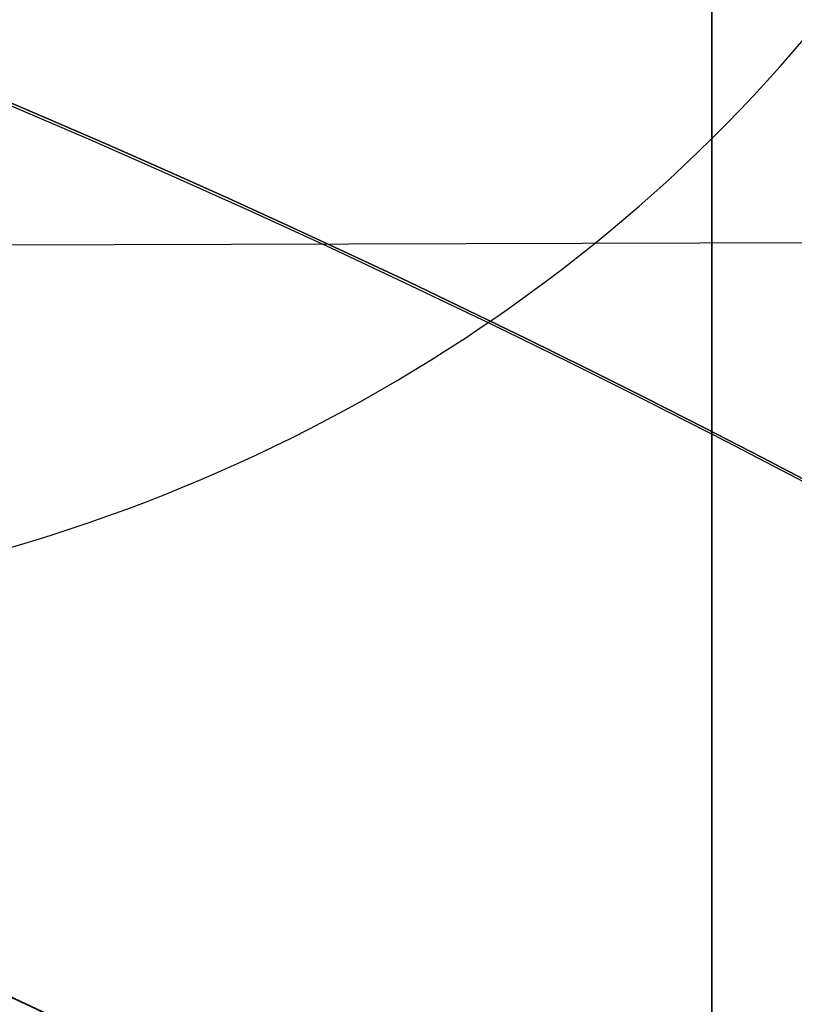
# Model space of a CAD drawing. Header units: millimetres. Extents: x -273 to 273, y -262 to 262.
# Tile 163 of 256: x 0.785 to 0.927, y 1.675 to 1.856. Entities that reach past the tile are written whole.
import ezdxf

# ---------------------------------------------------------------- set-up
doc = ezdxf.new("R2010")
doc.units = ezdxf.units.MM
doc.header["$MEASUREMENT"] = 0
doc.layers.add('Default', color=7, linetype='Continuous', true_color=0x000000)

# ---------------------------------------------------------------- blocks, each defined once
blk = doc.blocks.new('Block 01')
at = {"layer": 'Default', "color": 9, "true_color": 0xbfbfbf, "extrusion": (0.8660254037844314, 0.5000000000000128, 0)}
for centre, radius, start, end in [((-78.44800649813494, 794.3495265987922, -0.2865147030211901), 80.99999999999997, 204.7187670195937, 344.3612688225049), ((-78.4480064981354, 794.3495265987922), 78.99999999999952, 200.7020724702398, 348.550723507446)]:
    blk.add_arc(centre, radius, start, end, dxfattribs=at)
at = {"layer": 'Default', "color": 9, "true_color": 0xbfbfbf, "extrusion": (0.8660254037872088, 0.4999999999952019, 1.495327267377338e-12)}
blk.add_arc((-78.44800649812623, 794.3495265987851, -0.6999999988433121), 80.99999999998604, 205.9708691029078, 344.9246180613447, dxfattribs=at)
at = {"layer": 'Default', "color": 9, "true_color": 0xbfbfbf, "extrusion": (0.8660257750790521, 0.4999993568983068, -8.259251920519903e-08)}
blk.add_arc((-78.44796545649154, 794.3495442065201, -0.9999507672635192), 80.70004528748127, 206.5528344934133, 346.1401302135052, dxfattribs=at)
at = {"layer": 'Default', "color": 9, "true_color": 0xbfbfbf, "extrusion": (0.8660254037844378, 0.5000000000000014, -3.144865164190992e-16)}
blk.add_arc((-78.44800649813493, 794.3495265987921, -1.000000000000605), 79.29999999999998, 200.1706463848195, 348.5946197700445, dxfattribs=at)
at = {"layer": 'Default', "color": 9, "true_color": 0xbfbfbf, "extrusion": (0.866025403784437, 0.5000000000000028, 3.158154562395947e-16)}
blk.add_arc((-78.44800649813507, 794.3495265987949, -0.7000000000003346), 79.00000000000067, 200.2130654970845, 348.5507235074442, dxfattribs=at)
at = {"layer": 'Default', "color": 9, "true_color": 0xbfbfbf}
for points, knots in [([(0.911993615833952, -8.868600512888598, 254.5608155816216), (0.9119936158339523, -8.972087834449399, 257.9163246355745), (0.9119936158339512, -9.062686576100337, 261.2722222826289), (0.9119936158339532, -9.198377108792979, 267.157578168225), (0.911993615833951, -9.249186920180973, 269.6869061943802), (0.9119936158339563, -9.307000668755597, 273.0635295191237), (0.9119936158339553, -9.320665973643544, 273.9107090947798), (0.9119936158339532, -9.359283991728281, 276.460933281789), (0.9119936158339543, -9.381692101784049, 278.164017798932), (0.9119936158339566, -9.410381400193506, 280.7240323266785), (0.9119936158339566, -9.419143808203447, 281.5809323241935), (0.9119936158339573, -9.451137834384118, 285.0366709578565), (0.9119936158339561, -9.467556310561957, 287.6355809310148), (0.911993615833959, -9.483026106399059, 291.996885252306), (0.9119936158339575, -9.48597113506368, 293.7592591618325), (0.9119936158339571, -9.485526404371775, 298.2228741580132), (0.9119936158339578, -9.477929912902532, 300.9241268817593), (0.9119936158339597, -9.459033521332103, 304.5433901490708), (0.9119936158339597, -9.453489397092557, 305.4614127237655), (0.9119936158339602, -9.434506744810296, 308.2447043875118), (0.9119936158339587, -9.418826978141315, 310.1099665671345), (0.9119936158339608, -9.391151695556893, 312.9232220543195), (0.9119936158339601, -9.381135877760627, 313.871227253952), (0.9119936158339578, -9.350094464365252, 316.6296610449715), (0.911993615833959, -9.327343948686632, 318.4400776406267), (0.9119936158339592, -9.290649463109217, 321.1108146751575), (0.9119936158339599, -9.278348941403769, 321.9711505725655), (0.9119936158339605, -9.2396963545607, 324.5784518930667), (0.9119936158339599, -9.211929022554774, 326.3254030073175), (0.911993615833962, -9.167564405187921, 328.9591113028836), (0.9119936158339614, -9.152198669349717, 329.8458834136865), (0.911993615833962, -9.104418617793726, 332.5329892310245), (0.9119936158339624, -9.070750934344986, 334.333307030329), (0.9119936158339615, -9.017812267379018, 337.04714228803), (0.9119936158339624, -8.99961793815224, 337.960675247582), (0.911993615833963, -8.943449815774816, 340.7277936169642), (0.911993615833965, -8.904390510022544, 342.5813629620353), (0.9119936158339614, -8.84366030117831, 345.3747715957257), (0.9119936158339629, -8.82290852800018, 346.3146257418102), (0.911993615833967, -8.75919789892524, 349.1596726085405), (0.9119936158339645, -8.715324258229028, 351.064850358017), (0.9119936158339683, -8.647686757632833, 353.934986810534), (0.9119936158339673, -8.624683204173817, 354.8999586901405), (0.9119936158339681, -8.55438076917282, 357.8185591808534), (0.9119936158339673, -8.506338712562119, 359.7721749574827), (0.9119936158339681, -8.432780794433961, 362.7139027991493), (0.9119936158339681, -8.407865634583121, 363.7020254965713), (0.9119936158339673, -8.33202632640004, 366.687514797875), (0.9119936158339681, -8.280530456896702, 368.684871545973), (0.911993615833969, -8.202142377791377, 371.6907642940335), (0.9119936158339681, -8.175690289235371, 372.6993076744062), (0.9119936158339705, -8.095472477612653, 375.7427316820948), (0.9119936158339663, -8.0413061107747, 377.7776060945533), (0.9119936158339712, -7.959282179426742, 380.8379478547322), (0.9119936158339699, -7.931702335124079, 381.8634187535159), (0.9119936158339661, -7.848367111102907, 384.9535345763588), (0.911993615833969, -7.792382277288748, 387.018177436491), (0.9119936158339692, -7.708021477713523, 390.1209634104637), (0.9119936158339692, -7.679757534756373, 391.1591057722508), (0.9119936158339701, -7.594668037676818, 394.282382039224), (0.9119936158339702, -7.537785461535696, 396.3675184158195), (0.9119936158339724, -7.452492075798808, 399.498454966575), (0.9119936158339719, -7.424022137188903, 400.5442496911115), (0.9119936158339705, -7.310162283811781, 404.7325100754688), (0.9119936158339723, -7.22508745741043, 407.8749950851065), (0.9119936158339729, -7.084865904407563, 413.109724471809), (0.9119936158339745, -7.029219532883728, 415.2019489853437), (0.9119936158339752, -6.892049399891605, 420.4134216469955), (0.9119936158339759, -6.811226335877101, 423.5326923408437), (0.9119936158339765, -6.706009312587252, 427.683857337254), (0.9119936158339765, -6.680049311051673, 428.7157011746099), (0.911993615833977, -6.603190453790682, 431.7953901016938), (0.9119936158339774, -6.552903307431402, 433.843252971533), (0.9119936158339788, -6.47909022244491, 436.9059312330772), (0.9119936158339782, -6.454861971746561, 437.9207263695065), (0.9119936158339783, -6.383400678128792, 440.9439577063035), (0.9119936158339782, -6.336869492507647, 442.9524122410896), (0.9119936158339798, -6.268872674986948, 445.9534809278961), (0.9119936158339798, -6.246633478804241, 446.9460749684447), (0.9119936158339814, -6.181262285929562, 449.8981067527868), (0.9119936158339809, -6.138878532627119, 451.8575620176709), (0.9119936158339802, -6.07717757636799, 454.782989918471), (0.9119936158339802, -6.0570613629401, 455.7489439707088), (0.9119936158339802, -5.998104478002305, 458.6171735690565), (0.9119936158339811, -5.960013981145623, 460.5194645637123), (0.9119936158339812, -5.90471662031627, 463.357359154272), (0.9119936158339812, -5.886734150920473, 464.2929469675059), (0.9119936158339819, -5.834148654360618, 467.066908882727), (0.9119936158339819, -5.800251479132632, 468.9052952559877), (0.9119936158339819, -5.751092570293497, 471.6459008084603), (0.9119936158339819, -5.735131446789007, 472.5481081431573), (0.9119936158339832, -5.688508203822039, 475.2194721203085), (0.9119936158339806, -5.658458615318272, 476.9886369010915), (0.9119936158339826, -5.61479925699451, 479.6243325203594), (0.9119936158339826, -5.600623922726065, 480.4908564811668), (0.9119936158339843, -5.559188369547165, 483.05342551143), (0.9119936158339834, -5.532394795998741, 484.7494737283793), (0.911993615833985, -5.493221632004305, 487.2747711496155), (0.9119936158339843, -5.480473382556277, 488.1040194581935), (0.9119936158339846, -5.443086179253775, 490.5537276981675), (0.9119936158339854, -5.41871116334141, 492.1741849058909), (0.9119936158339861, -5.382635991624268, 494.5857260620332), (0.9119936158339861, -5.370833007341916, 495.3768162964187), (0.9119936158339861, -5.335990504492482, 497.7117270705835), (0.9119936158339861, -5.31295063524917, 499.2555378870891), (0.911993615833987, -5.27821053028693, 501.5520923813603), (0.9119936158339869, -5.266747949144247, 502.30485126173), (0.9119936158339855, -5.232582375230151, 504.5251555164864), (0.9119936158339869, -5.20954819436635, 505.9926824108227), (0.9119936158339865, -5.174006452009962, 508.1751452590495), (0.911993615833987, -5.16215651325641, 508.8901081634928), (0.9119936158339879, -5.126435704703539, 510.9981241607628), (0.9119936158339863, -5.101831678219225, 512.391147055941), (0.9119936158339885, -5.062979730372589, 514.4625377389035), (0.9119936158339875, -5.049892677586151, 515.1409490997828), (0.9119936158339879, -4.99717893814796, 517.785042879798), (0.9119936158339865, -4.954379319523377, 519.7506040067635), (0.9119936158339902, -4.874705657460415, 522.971050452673), (0.9119936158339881, -4.841270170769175, 524.2260686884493), (0.9119936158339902, -4.734915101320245, 527.8710314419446), (0.911993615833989, -4.653769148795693, 530.260640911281), (0.9119936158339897, -4.50767494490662, 533.7900630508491), (0.9119936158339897, -4.456377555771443, 534.9305893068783), (0.9119936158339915, -4.292664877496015, 538.2592411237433), (0.9119936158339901, -4.167429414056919, 540.446659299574), (0.9119936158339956, -3.94882345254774, 543.6850949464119), (0.9119936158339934, -3.872576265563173, 544.737375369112), (0.9119936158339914, -3.632150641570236, 547.8260456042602), (0.9119936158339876, -3.452441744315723, 549.8611813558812), (0.911993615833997, -3.150606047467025, 552.8820981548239), (0.9119936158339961, -3.046349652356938, 553.8697121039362), (0.9119936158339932, -2.721664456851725, 556.786189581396), (0.9119936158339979, -2.48528901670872, 558.7132833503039), (0.9119936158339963, -2.101686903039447, 561.581937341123), (0.9119936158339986, -1.97038108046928, 562.5256071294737), (0.9119936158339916, -1.565874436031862, 565.3286947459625), (0.9119936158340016, -1.278800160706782, 567.1861831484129), (0.9119936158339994, -0.826771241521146, 569.9593601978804), (0.9119936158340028, -0.673393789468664, 570.876850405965), (0.9119936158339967, -0.2057423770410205, 573.6161620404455), (0.9119936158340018, 0.1179122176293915, 575.4365306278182), (0.9119936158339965, 0.6132270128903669, 578.162133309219), (0.9119936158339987, 0.77964332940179, 579.0681718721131), (0.9119936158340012, 1.281285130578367, 581.7841854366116), (0.9119936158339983, 1.619226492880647, 583.5938846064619), (0.9119936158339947, 2.120698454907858, 586.3105700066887), (0.9119936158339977, 2.287010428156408, 587.2168322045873), (0.9119936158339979, 2.69838485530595, 589.4860923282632), (0.9119936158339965, 2.940996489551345, 590.8496583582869), (0.9119936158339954, 3.2538722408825, 592.6708113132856), (0.9119936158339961, 3.331312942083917, 593.1269882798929), (0.9119936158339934, 3.560957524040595, 594.4988948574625), (0.9119936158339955, 3.709981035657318, 595.4152493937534), (0.9119936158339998, 3.925547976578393, 596.7939139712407), (0.9119936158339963, 3.996269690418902, 597.2554963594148), (0.9119936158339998, 4.205237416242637, 598.6514774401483), (0.9119936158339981, 4.338534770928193, 599.5867161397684), (0.911993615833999, 4.527750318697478, 600.999353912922), (0.9119936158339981, 4.589513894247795, 601.475907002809), (0.9119936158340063, 4.771454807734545, 602.9316276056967), (0.9119936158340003, 4.88459274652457, 603.9117420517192), (0.911993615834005, 5.041227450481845, 605.4005573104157), (0.9119936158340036, 5.091999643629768, 605.9084780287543), (0.9119936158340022, 5.240821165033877, 607.480171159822), (0.9119936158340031, 5.329822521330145, 608.5447912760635), (0.9119936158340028, 5.448770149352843, 610.172501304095), (0.9119936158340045, 5.486780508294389, 610.7350559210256), (0.9119936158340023, 5.59680515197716, 612.4996783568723), (0.9119936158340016, 5.65837643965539, 613.7022987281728), (0.9119936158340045, 5.735707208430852, 615.5526534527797), (0.9119936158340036, 5.759504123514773, 616.2001587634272), (0.9119936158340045, 5.82577163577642, 618.2558966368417), (0.911993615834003, 5.857404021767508, 619.6643214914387), (0.9119936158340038, 5.890164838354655, 621.8427462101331), (0.9119936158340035, 5.898611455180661, 622.612757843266), (0.9119936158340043, 5.917099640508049, 625.0794828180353), (0.9119936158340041, 5.916953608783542, 626.7761057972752), (0.9119936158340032, 5.902864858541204, 629.4099498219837), (0.9119936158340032, 5.895089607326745, 630.3473095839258), (0.9119936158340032, 5.868228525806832, 632.857835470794), (0.9119936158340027, 5.84508134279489, 634.4308940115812), (0.9119936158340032, 5.807029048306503, 636.5945367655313), (0.9119936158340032, 5.795993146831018, 637.1852486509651), (0.9119936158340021, 5.759800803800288, 639.0274248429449), (0.9119936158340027, 5.732667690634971, 640.2788206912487), (0.9119936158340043, 5.688155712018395, 642.1928921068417), (0.9119936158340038, 5.672188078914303, 642.855620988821), (0.9119936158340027, 5.62085689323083, 644.923195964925), (0.911993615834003, 5.583810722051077, 646.327975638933), (0.9119936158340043, 5.524639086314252, 648.4769338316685), (0.9119936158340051, 5.503684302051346, 649.2211611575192), (0.9119936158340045, 5.437061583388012, 651.543161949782), (0.9119936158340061, 5.390014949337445, 653.120875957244), (0.9119936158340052, 5.316063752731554, 655.5343420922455), (0.9119936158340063, 5.290086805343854, 656.3701357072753), (0.9119936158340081, 5.208084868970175, 658.9773482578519), (0.9119936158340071, 5.150988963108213, 660.748717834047), (0.9119936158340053, 5.062193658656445, 663.4580676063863), (0.9119936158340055, 5.031179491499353, 664.3960803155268), (0.9119936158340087, 4.933775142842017, 667.3210461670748), (0.9119936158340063, 4.866620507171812, 669.307961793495), (0.9119936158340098, 4.762973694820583, 672.346324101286), (0.9119936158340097, 4.726928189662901, 673.3977936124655), (0.9119936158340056, 4.573662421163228, 677.851601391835), (0.9119936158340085, 4.455211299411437, 681.2538729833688), (0.9119936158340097, 4.249461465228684, 687.1444859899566), (0.9119936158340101, 4.162321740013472, 689.6328390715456), (0.911993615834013, 3.921153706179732, 696.5211448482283), (0.911993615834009, 3.76720525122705, 700.9210878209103), (0.9119936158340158, 3.551600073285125, 707.120066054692), (0.9119936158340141, 3.489170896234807, 708.9190809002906), (0.9119936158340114, 3.294091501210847, 714.5569755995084), (0.9119936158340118, 3.162090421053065, 718.3958735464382), (0.9119936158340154, 2.961368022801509, 724.2802429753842), (0.911993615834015, 2.89189229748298, 726.3256905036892), (0.9119936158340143, 2.597038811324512, 735.045732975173), (0.9119936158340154, 2.374785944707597, 741.7204278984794), (0.9119936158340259, 1.820110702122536, 758.6619688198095), (0.9119936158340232, 1.492886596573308, 768.9289814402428), (0.9119936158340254, 1.174451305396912, 779.1962713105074)], [0.0002810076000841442, 0.0002810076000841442, 0.0002810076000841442, 0.0002810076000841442, 1.00757497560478, 1.00757497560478, 1.76664923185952, 1.76664923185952, 2.02087800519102, 2.02087800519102, 2.53193014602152, 2.53193014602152, 2.78905479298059, 2.78905479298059, 3.56886162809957, 3.56886162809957, 4.09765108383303, 4.09765108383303, 4.90813608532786, 4.90813608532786, 5.18358168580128, 5.18358168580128, 5.74324337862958, 5.74324337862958, 6.02769073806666, 6.02769073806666, 6.57091079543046, 6.57091079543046, 6.829060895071, 6.829060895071, 7.3532548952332, 7.3532548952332, 7.61934626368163, 7.61934626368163, 8.15957232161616, 8.15957232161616, 8.4337032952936, 8.4337032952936, 8.98992787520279, 8.98992787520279, 9.27196664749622, 9.27196664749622, 9.84369616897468, 9.84369616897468, 10.1332810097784, 10.1332810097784, 10.7195622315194, 10.7195622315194, 11.0161016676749, 11.0161016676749, 11.6155220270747, 11.6155220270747, 11.9181950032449, 11.9181950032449, 12.528882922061, 12.528882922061, 12.8366389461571, 12.8366389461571, 13.4562641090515, 13.4562641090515, 13.7678233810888, 13.7678233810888, 14.3935969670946, 14.3935969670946, 14.7074504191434, 14.7074504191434, 15.6505328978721, 15.6505328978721, 16.2784123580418, 16.2784123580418, 17.2144870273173, 17.2144870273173, 17.524129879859, 17.524129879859, 18.138655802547, 18.138655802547, 18.4431712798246, 18.4431712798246, 19.0458485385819, 19.0458485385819, 19.343690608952, 19.343690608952, 19.9316423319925, 19.9316423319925, 20.221480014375, 20.221480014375, 20.7922589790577, 20.7922589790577, 21.0729759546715, 21.0729759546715, 21.6245639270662, 21.6245639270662, 21.895258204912, 21.895258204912, 22.4260652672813, 22.4260652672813, 22.6860488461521, 22.6860488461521, 23.1949127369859, 23.1949127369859, 23.4437112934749, 23.4437112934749, 23.9298968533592, 23.9298968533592, 24.1672495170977, 24.1672495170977, 24.6304483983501, 24.6304483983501, 24.8563077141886, 24.8563077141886, 25.2966386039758, 25.2966386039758, 25.5111708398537, 25.5111708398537, 25.9291805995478, 25.9291805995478, 26.1327667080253, 26.1327667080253, 26.7226727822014, 26.7226727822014, 27.0994039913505, 27.0994039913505, 27.8169403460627, 27.8169403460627, 28.159605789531, 28.159605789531, 28.8172638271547, 28.8172638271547, 29.1339894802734, 29.1339894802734, 29.7473349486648, 29.7473349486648, 30.0455004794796, 30.0455004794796, 30.628396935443, 30.628396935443, 30.9144422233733, 30.9144422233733, 31.4786711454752, 31.4786711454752, 31.7578953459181, 31.7578953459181, 32.3127901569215, 32.3127901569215, 32.5892093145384, 32.5892093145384, 33.1415011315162, 33.1415011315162, 33.4178515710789, 33.4178515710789, 33.8331459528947, 33.8331459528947, 33.9718657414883, 33.9718657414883, 34.2501505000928, 34.2501505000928, 34.3901019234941, 34.3901019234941, 34.6731695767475, 34.6731695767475, 34.8171422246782, 34.8171422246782, 35.1126950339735, 35.1126950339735, 35.2656068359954, 35.2656068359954, 35.5856275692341, 35.5856275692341, 35.7545493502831, 35.7545493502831, 36.1153520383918, 36.1153520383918, 36.3095302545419, 36.3095302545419, 36.7317867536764, 36.7317867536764, 36.9626432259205, 36.9626432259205, 37.4713528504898, 37.4713528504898, 37.7524568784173, 37.7524568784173, 38.2242795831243, 38.2242795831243, 38.4014805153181, 38.4014805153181, 38.7769113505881, 38.7769113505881, 38.9757544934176, 38.9757544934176, 39.3972779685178, 39.3972779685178, 39.6206102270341, 39.6206102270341, 40.0940940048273, 40.0940940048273, 40.3449360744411, 40.3449360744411, 40.8765953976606, 40.8765953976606, 41.1581418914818, 41.1581418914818, 41.7545401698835, 41.7545401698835, 42.0701600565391, 42.0701600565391, 43.0914501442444, 43.0914501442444, 43.8384122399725, 43.8384122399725, 45.1592086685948, 45.1592086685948, 45.6992418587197, 45.6992418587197, 46.8516025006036, 46.8516025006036, 47.4655969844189, 47.4655969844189, 49.4691382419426, 49.4691382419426, 52.550842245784, 52.550842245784, 52.550842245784, 52.550842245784]), ([(0.9119936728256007, -0.4030210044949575, 771.2749575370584), (0.9119936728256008, -0.162553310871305, 763.6293818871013), (0.9119936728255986, 0.08284143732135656, 755.9839594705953), (0.9119936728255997, 0.5516690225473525, 741.6637979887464), (0.9119936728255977, 0.7739312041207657, 734.9890186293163), (0.9119936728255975, 1.068783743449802, 726.2688755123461), (0.9119936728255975, 1.138260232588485, 724.2234005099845), (0.9119936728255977, 1.338983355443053, 718.3389621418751), (0.9119936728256, 1.470984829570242, 714.5000263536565), (0.9119936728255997, 1.666064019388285, 708.8621007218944), (0.9119936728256, 1.72849288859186, 707.0630840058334), (0.9119936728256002, 1.944095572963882, 700.8641419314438), (0.9119936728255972, 2.09804162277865, 696.464250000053), (0.9119936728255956, 2.339202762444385, 689.5761404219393), (0.9119936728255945, 2.426338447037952, 687.0879073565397), (0.9119936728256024, 2.632072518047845, 681.1977745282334), (0.9119936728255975, 2.750511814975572, 677.7958750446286), (0.9119936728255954, 2.90375928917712, 673.3426791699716), (0.9119936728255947, 2.939798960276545, 672.2914011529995), (0.9119936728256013, 3.043425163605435, 669.2537140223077), (0.9119936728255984, 3.110564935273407, 667.2672971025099), (0.911993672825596, 3.207945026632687, 664.3431710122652), (0.9119936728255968, 3.238950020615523, 663.4054753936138), (0.9119936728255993, 3.327714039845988, 660.6972073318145), (0.9119936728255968, 3.38478793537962, 658.926622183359), (0.9119936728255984, 3.466754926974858, 656.3207039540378), (0.9119936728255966, 3.492718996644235, 655.4853891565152), (0.9119936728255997, 3.566627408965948, 653.0735231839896), (0.9119936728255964, 3.613644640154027, 651.496956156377), (0.9119936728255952, 3.680221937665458, 649.1768228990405), (0.9119936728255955, 3.701160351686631, 648.4332767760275), (0.9119936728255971, 3.760278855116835, 646.2865621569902), (0.9119936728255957, 3.797289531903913, 644.883377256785), (0.9119936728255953, 3.848567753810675, 642.81837351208), (0.9119936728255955, 3.864516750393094, 642.1565724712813), (0.9119936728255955, 3.90896979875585, 640.2455222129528), (0.911993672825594, 3.936065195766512, 638.996259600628), (0.911993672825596, 3.972204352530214, 637.1574952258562), (0.9119936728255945, 3.983222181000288, 636.5680034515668), (0.9119936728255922, 4.021200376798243, 634.4095974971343), (0.9119936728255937, 4.04430330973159, 632.840668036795), (0.9119936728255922, 4.07111334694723, 630.3376203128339), (0.9119936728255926, 4.07887409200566, 629.4034854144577), (0.9119936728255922, 4.092941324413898, 626.7804122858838), (0.9119936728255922, 4.093119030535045, 625.0915200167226), (0.9119936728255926, 4.074773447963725, 622.6373860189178), (0.9119936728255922, 4.066393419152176, 621.8719270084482), (0.9119936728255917, 4.033903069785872, 619.7082272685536), (0.9119936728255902, 4.002546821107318, 618.310188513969), (0.9119936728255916, 3.9368688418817, 616.2708985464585), (0.9119936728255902, 3.913304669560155, 615.6291732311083), (0.9119936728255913, 3.836787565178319, 613.7968476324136), (0.9119936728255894, 3.775901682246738, 612.6066661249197), (0.911993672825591, 3.667132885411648, 610.8611315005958), (0.9119936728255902, 3.62958289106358, 610.3050597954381), (0.9119936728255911, 3.512121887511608, 608.6967860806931), (0.9119936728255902, 3.424258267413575, 607.6452161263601), (0.9119936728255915, 3.277337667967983, 606.0929030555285), (0.9119936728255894, 3.22722043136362, 605.5913142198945), (0.9119936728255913, 3.0725691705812, 604.1207356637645), (0.9119936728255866, 2.960841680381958, 603.152496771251), (0.9119936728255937, 2.781097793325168, 601.7138780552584), (0.9119936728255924, 2.72004885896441, 601.2426902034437), (0.9119936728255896, 2.532883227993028, 599.8449380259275), (0.9119936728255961, 2.400956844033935, 598.9190990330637), (0.9119936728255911, 2.194011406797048, 597.5363046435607), (0.9119936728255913, 2.123914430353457, 597.0787017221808), (0.9119936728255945, 1.9100625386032, 595.7107294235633), (0.9119936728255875, 1.762130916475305, 594.8009450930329), (0.9119936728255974, 1.534033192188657, 593.4380696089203), (0.9119936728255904, 1.457050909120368, 592.9845304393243), (0.9119936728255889, 1.145701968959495, 591.1720322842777), (0.9119936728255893, 0.9041236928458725, 589.814153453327), (0.9119936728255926, 0.4941447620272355, 587.5524143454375), (0.9119936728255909, 0.3282191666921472, 586.6482110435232), (0.9119936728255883, -0.1727233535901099, 583.9343087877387), (0.91199367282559, -0.5106050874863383, 582.1249269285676), (0.9119936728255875, -1.012573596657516, 579.4072338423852), (0.9119936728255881, -1.179286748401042, 578.4996315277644), (0.9119936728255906, -1.67597799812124, 575.7666698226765), (0.9119936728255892, -2.000751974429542, 573.9401838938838), (0.9119936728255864, -2.470316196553, 571.1901006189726), (0.9119936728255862, -2.624445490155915, 570.2682789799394), (0.911993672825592, -3.078976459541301, 567.480318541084), (0.9119936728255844, -3.367765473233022, 565.6121712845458), (0.9119936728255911, -3.774835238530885, 562.7921833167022), (0.9119936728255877, -3.907027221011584, 561.8424586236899), (0.9119936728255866, -4.293298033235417, 558.9548731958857), (0.9119936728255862, -4.531359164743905, 557.0148479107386), (0.9119936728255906, -4.85837970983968, 554.0788205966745), (0.9119936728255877, -4.96338552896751, 553.0846225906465), (0.9119936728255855, -5.267332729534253, 550.0442321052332), (0.9119936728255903, -5.448288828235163, 547.9963191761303), (0.9119936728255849, -5.690333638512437, 544.8890367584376), (0.9119936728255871, -5.767068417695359, 543.8308184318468), (0.9119936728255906, -5.986969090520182, 540.5757349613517), (0.9119936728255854, -6.112920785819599, 538.3778613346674), (0.9119936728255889, -6.277506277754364, 535.0345952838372), (0.9119936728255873, -6.329050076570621, 533.8897178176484), (0.9119936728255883, -6.475758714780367, 530.3489994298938), (0.9119936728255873, -6.55722097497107, 527.9527796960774), (0.911993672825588, -6.66393641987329, 524.2991944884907), (0.9119936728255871, -6.697465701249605, 523.0419342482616), (0.911993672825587, -6.777329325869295, 519.8169500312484), (0.9119936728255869, -6.820216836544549, 517.849190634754), (0.911993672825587, -6.873024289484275, 515.2025541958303), (0.9119936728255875, -6.886130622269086, 514.5236764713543), (0.911993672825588, -6.925032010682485, 512.4511958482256), (0.9119936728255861, -6.949662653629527, 511.0575931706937), (0.9119936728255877, -6.985415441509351, 508.9488996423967), (0.9119936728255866, -6.997273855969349, 508.233802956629), (0.9119936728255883, -7.03283525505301, 506.0511814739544), (0.911993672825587, -7.055878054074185, 504.5836623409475), (0.911993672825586, -7.090050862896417, 502.3635167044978), (0.911993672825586, -7.101514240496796, 501.6108817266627), (0.911993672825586, -7.136252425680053, 499.3148834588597), (0.9119936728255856, -7.15928754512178, 497.771528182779), (0.911993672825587, -7.19411846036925, 495.4374092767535), (0.9119936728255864, -7.205916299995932, 494.646635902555), (0.9119936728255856, -7.241972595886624, 492.2361802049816), (0.9119936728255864, -7.266332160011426, 490.6165071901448), (0.9119936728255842, -7.303692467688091, 488.168051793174), (0.9119936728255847, -7.316430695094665, 487.3392586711), (0.9119936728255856, -7.355570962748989, 484.8154198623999), (0.9119936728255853, -7.382340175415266, 483.120384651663), (0.9119936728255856, -7.423736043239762, 480.5593852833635), (0.9119936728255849, -7.43789728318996, 479.6934092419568), (0.911993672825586, -7.481512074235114, 477.0594152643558), (0.911993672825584, -7.511529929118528, 475.2914091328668), (0.9119936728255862, -7.558102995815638, 472.6218115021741), (0.9119936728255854, -7.574046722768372, 471.720206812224), (0.9119936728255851, -7.623151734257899, 468.9814372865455), (0.9119936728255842, -7.657011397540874, 467.144285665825), (0.9119936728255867, -7.709538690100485, 464.3721861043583), (0.911993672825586, -7.727501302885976, 463.4372237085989), (0.9119936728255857, -7.782738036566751, 460.601207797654), (0.911993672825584, -7.820787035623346, 458.7001687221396), (0.9119936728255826, -7.879680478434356, 455.833811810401), (0.9119936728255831, -7.899775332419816, 454.8684785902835), (0.9119936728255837, -7.961411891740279, 451.9448929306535), (0.9119936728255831, -8.00375219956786, 449.9866556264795), (0.9119936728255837, -8.069057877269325, 447.0364320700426), (0.9119936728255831, -8.091275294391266, 446.0444301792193), (0.9119936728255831, -8.159207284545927, 443.0450969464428), (0.9119936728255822, -8.205695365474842, 441.0377805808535), (0.9119936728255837, -8.277092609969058, 438.016225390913), (0.9119936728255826, -8.301299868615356, 437.001971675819), (0.9119936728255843, -8.375051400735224, 433.9408569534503), (0.9119936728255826, -8.425298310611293, 431.8940095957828), (0.9119936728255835, -8.502098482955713, 428.8158007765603), (0.9119936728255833, -8.528039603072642, 427.7844265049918), (0.9119936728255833, -8.633185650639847, 423.6349784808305), (0.9119936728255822, -8.713958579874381, 420.5169339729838), (0.9119936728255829, -8.851054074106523, 415.307322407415), (0.911993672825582, -8.906674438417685, 413.2157407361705), (0.9119936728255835, -9.046841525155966, 407.9823516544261), (0.9119936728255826, -9.131890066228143, 404.8405512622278), (0.911993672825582, -9.24572165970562, 400.6531100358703), (0.9119936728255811, -9.274186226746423, 399.607471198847), (0.9119936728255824, -9.359467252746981, 396.4769048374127), (0.9119936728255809, -9.416344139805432, 394.391975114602), (0.9119936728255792, -9.501428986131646, 391.2689490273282), (0.91199367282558, -9.529692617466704, 390.230858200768), (0.9119936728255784, -9.614056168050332, 387.128132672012), (0.9119936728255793, -9.670045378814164, 385.0634911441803), (0.911993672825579, -9.753391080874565, 381.9733185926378), (0.911993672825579, -9.780975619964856, 380.9477978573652), (0.9119936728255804, -9.863017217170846, 377.8872146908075), (0.9119936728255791, -9.917197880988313, 375.8521409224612), (0.9119936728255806, -9.99744104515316, 372.8083594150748), (0.9119936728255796, -10.02390273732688, 371.7996665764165), (0.911993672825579, -10.10232306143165, 368.7932350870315), (0.9119936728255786, -10.1538428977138, 366.7954808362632), (0.9119936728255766, -10.2297220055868, 363.8093364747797), (0.9119936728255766, -10.2546515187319, 362.8209655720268), (0.9119936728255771, -10.3282557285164, 359.8784038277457), (0.9119936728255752, -10.37633102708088, 357.9241935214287), (0.911993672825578, -10.44668704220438, 355.004641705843), (0.9119936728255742, -10.46970945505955, 354.039323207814), (0.9119936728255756, -10.537406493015, 351.1680585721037), (0.9119936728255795, -10.5813220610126, 349.2620896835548), (0.9119936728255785, -10.64509906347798, 346.4157957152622), (0.9119936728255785, -10.66587384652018, 345.4754967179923), (0.9119936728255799, -10.72667568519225, 342.6806664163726), (0.9119936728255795, -10.7657847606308, 340.8261098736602), (0.9119936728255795, -10.82203065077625, 338.0574496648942), (0.9119936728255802, -10.84025164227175, 337.143374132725), (0.9119936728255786, -10.89327243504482, 334.4278260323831), (0.9119936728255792, -10.92699657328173, 332.626326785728), (0.9119936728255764, -10.97486388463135, 329.937387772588), (0.9119936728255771, -10.99025926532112, 329.04997685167), (0.9119936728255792, -11.03471438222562, 326.4142704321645), (0.9119936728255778, -11.06254333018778, 324.6659481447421), (0.9119936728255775, -11.10129019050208, 322.0565303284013), (0.9119936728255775, -11.11362247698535, 321.1954626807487), (0.9119936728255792, -11.15041715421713, 318.5223755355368), (0.9119936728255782, -11.17323670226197, 316.7103259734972), (0.9119936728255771, -11.20438489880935, 313.9493355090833), (0.9119936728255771, -11.2144378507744, 313.00042178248), (0.9119936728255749, -11.24222473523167, 310.18435379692), (0.9119936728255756, -11.2579790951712, 308.3171719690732), (0.9119936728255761, -11.27707344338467, 305.5309366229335), (0.9119936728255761, -11.2826545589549, 304.6119072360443), (0.9119936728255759, -11.3016971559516, 300.988502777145), (0.9119936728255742, -11.30940141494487, 298.2840770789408), (0.9119936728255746, -11.31001913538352, 293.8150580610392), (0.9119936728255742, -11.30714076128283, 292.0504794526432), (0.9119936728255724, -11.29183007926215, 287.6836209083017), (0.9119936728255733, -11.27550105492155, 285.0813470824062), (0.9119936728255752, -11.24361662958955, 281.6211020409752), (0.9119936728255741, -11.23488057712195, 280.7630777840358), (0.9119936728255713, -11.20626756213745, 278.1997026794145), (0.9119936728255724, -11.18390694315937, 276.494377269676), (0.9119936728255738, -11.14535458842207, 273.9407974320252), (0.9119936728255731, -11.13171024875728, 273.092506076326), (0.9119936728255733, -11.07397700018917, 269.711491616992), (0.9119936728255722, -11.02321946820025, 267.1788808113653), (0.9119936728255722, -10.88758926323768, 261.2841621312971), (0.9119936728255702, -10.79697785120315, 257.9221898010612), (0.9119936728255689, -10.69344721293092, 254.5606252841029)], [0.786852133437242, 0.786852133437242, 0.786852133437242, 0.786852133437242, 3.081672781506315, 3.081672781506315, 5.085228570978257, 5.085228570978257, 5.699229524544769, 5.699229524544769, 6.851600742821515, 6.851600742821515, 7.391636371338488, 7.391636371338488, 8.712429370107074, 8.712429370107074, 9.459371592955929, 9.459371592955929, 10.48058769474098, 10.48058769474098, 10.79616825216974, 10.79616825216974, 11.39246091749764, 11.39246091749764, 11.67393942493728, 11.67393942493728, 12.20542761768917, 12.20542761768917, 12.45616459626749, 12.45616459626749, 12.92939376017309, 12.92939376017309, 13.15257433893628, 13.15257433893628, 13.57373986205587, 13.57373986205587, 13.77237444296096, 13.77237444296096, 14.14732293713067, 14.14732293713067, 14.32424782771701, 14.32424782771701, 14.79512620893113, 14.79512620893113, 15.0754926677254, 15.0754926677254, 15.58242508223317, 15.58242508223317, 15.81223812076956, 15.81223812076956, 16.23210861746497, 16.23210861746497, 16.4249594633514, 16.4249594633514, 16.78290532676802, 16.78290532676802, 16.95033443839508, 16.95033443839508, 17.26735345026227, 17.26735345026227, 17.41880188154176, 17.41880188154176, 17.71161253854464, 17.71161253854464, 17.85433926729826, 17.85433926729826, 18.13522422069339, 18.13522422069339, 18.27424665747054, 18.27424665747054, 18.55099645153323, 18.55099645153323, 18.68909745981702, 18.68909745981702, 19.10305581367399, 19.10305581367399, 19.37891870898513, 19.37891870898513, 19.93112780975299, 19.93112780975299, 20.20790738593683, 20.20790738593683, 20.76422196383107, 20.76422196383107, 21.04445097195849, 21.04445097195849, 21.61114858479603, 21.61114858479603, 21.89859350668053, 21.89859350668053, 22.48447090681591, 22.48447090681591, 22.78415035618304, 22.78415035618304, 23.40042640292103, 23.40042640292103, 23.71850893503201, 23.71850893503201, 24.37855119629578, 24.37855119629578, 24.7222014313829, 24.7222014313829, 25.44122734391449, 25.44122734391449, 25.81845179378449, 25.81845179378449, 26.40882859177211, 26.40882859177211, 26.6125085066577, 26.6125085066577, 27.03062390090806, 27.03062390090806, 27.24517225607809, 27.24517225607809, 27.68547135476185, 27.68547135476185, 27.91128655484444, 27.91128655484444, 28.37434883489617, 28.37434883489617, 28.61161227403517, 28.61161227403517, 29.09758433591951, 29.09758433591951, 29.3462613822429, 29.3462613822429, 29.85485839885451, 29.85485839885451, 30.1146989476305, 30.1146989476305, 30.6452054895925, 30.6452054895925, 30.91574426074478, 30.91574426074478, 31.46701470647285, 31.46701470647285, 31.74757137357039, 31.74757137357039, 32.3180300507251, 32.3180300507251, 32.60770926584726, 32.60770926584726, 33.195350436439, 33.195350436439, 33.49304179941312, 33.49304179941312, 34.09542957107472, 34.09542957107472, 34.39980757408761, 34.39980757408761, 35.01407576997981, 35.01407576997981, 35.32359967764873, 35.32359967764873, 36.25936395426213, 36.25936395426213, 36.88708132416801, 36.88708132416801, 37.82999197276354, 37.82999197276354, 38.14380664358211, 38.14380664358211, 38.76952949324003, 38.76952949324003, 39.08107655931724, 39.08107655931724, 39.70070316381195, 39.70070316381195, 40.00847265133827, 40.00847265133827, 40.61921265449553, 40.61921265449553, 40.92192411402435, 40.92192411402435, 41.52144609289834, 41.52144609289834, 41.81804855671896, 41.81804855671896, 42.40448009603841, 42.40448009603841, 42.69415212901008, 42.69415212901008, 43.2660799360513, 43.2660799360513, 43.54822969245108, 43.54822969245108, 44.10469970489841, 44.10469970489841, 44.37896497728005, 44.37896497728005, 44.91948244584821, 44.91948244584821, 45.18573069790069, 45.18573069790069, 45.7102602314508, 45.7102602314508, 45.96858862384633, 45.96858862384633, 46.51220331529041, 46.51220331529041, 46.79686844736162, 46.79686844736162, 47.35698844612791, 47.35698844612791, 47.63267330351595, 47.63267330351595, 48.4439075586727, 48.4439075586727, 48.97321304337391, 48.97321304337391, 49.75379990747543, 49.75379990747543, 50.01118368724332, 50.01118368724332, 50.52274989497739, 50.52274989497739, 50.77723268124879, 50.77723268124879, 51.53705264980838, 51.53705264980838, 52.54585545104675, 52.54585545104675, 52.54585545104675, 52.54585545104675])]:
    blk.add_open_spline(points, degree=3, knots=knots, dxfattribs=at)
blk.add_open_spline([(0.6999999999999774, -1.747194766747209, 563.4560388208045), (0.7785398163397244, -1.747194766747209, 563.4560388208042), (0.9347173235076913, -1.811808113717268, 563.4653631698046), (1.000000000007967, -1.966384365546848, 563.487670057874), (0.9999999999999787, -2.044118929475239, 563.4988879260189)], degree=3, dxfattribs=at)

msp = doc.modelspace()

# ---------------------------------------------------------------- linework, layer by layer
at = {"layer": 'Default', "color": 9, "true_color": 0xbfbfbf}
msp.add_line((2.988734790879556, 1.82139023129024, -67.96787610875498), (-2.999747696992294, 1.803195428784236, -67.96787610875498), dxfattribs=at)
for centre, radius in [((2.48689957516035e-13, 4.67546815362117e-14, -579.6680000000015), 16), ((1.76744971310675e-13, 1.17676755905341e-15, -67.067876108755), 3.5), ((1.502247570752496e-14, 1.572370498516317e-15, -65.41749310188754), 3.5), ((1.766383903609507e-13, 3.113232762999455e-15, -62.66787610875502), 3), ((1.76717114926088e-13, 1.682889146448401e-15, -65.91787610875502), 2.625), ((2.48689957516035e-13, 4.217312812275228e-14, -582.5224783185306), 2.552031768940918), ((2.581645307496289e-14, 3.38909400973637e-15, -61.26787610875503), 2.4585), ((2.486899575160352e-13, 4.553261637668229e-14, -580.4293920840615), 2), ((2.77542757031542e-13, 3.047517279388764e-14, -558.4680000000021), 1.85)]:
    msp.add_circle(centre, radius, dxfattribs=at)
for centre, radius, start, end in [((-1.395194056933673e-13, 8.22590239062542e-15), 100.8499999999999, 0.002522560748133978, 180), ((-1.324139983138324e-13, 1.730501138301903e-14, -43.99999999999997), 100.8499999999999, 0.002522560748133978, 180), ((-3.8628076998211e-14, 1.277357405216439e-14, -22), 100.85, 0.002522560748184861, 270), ((3.505158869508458e-14, 1.727075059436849e-14, -44), 100.0500000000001, 0.002522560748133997, 180.0000000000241), ((3.320097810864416e-14, 8.206820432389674e-15), 100.0500000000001, 0.002522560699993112, 180), ((-3.8628076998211e-14, 1.277357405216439e-14, -22), 100.05, 0.00252256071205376, 270), ((2.486899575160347e-13, 4.820173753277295e-14, -579.1680000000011), 15.99999999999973, 269.9999999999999, 89.99999999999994), ((2.48689957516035e-13, 4.464902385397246e-14, -580.168000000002), 16, 270, 89.99999999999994), ((2.486899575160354e-13, 7.48470901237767e-14, -578.6680000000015), 15.49999999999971, 269.9999999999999, 89.9999999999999), ((2.486899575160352e-13, 9.565976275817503e-15, -603.1680000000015), 7.499999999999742, 269.9999999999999, 89.99999999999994), ((2.486899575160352e-13, 4.598129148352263e-14, -580.1680000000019), 7.500000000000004, 270, 89.99999999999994), ((2.48689957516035e-13, 7.789619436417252e-15, -603.668000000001), 6.999999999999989, 269.9999999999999, 89.9999999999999), ((2.486899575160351e-13, 2.428411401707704e-14, -593.6680000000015), 4.4585, 17.25956172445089, 162.7404382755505), ((2.48689957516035e-13, 7.345530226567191e-15, -603.6680000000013), 4.458500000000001, 270, 89.99999999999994), ((2.486344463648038e-13, 1.275439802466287e-14, -583.6680000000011), 4.45849999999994, 277.9224263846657, 89.9999999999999), ((2.448644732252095e-14, 7.79312288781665e-15, -62.8678761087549), 4.449999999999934, 59.47667614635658, 239.4766761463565), ((2.185933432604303e-14, -9.758911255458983e-15, -59.66787610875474), 4.450000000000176, 59.47667614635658, 239.4766761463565), ((2.410389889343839e-14, 7.796626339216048e-15, -62.8678761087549), 4.449999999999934, 239.4766761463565, 59.47667614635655), ((2.080400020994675e-14, -9.18803421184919e-15, -59.66787610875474), 4.450000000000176, 239.4766761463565, 59.47667614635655), ((1.76525766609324e-13, 1.571503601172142e-15, -66.16787610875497), 3.5, 0.1740811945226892, 180.1740811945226), ((1.753766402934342e-13, 8.090921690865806e-16, -67.96787610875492), 3.499999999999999, 2.220794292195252, 178.1273680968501), ((3.33066907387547e-15, 2.23850431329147e-15, -66.16787610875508), 3.500000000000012, 0, 89.9999999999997), ((1.376676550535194e-14, 2.016459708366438e-15, -64.66711009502), 3.500000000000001, 0, 89.9999999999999), ((1.789678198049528e-13, 4.439868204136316e-15, -59.66787610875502), 3.000000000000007, 0.1740811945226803, 180.1740811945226), ((1.765272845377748e-13, 1.573240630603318e-15, -65.66787610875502), 3, 0.1740811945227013, 180.1740811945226), ((2.142905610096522e-14, 2.873867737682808e-15, -62.86787610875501), 2.999765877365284, 329.4766761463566, 149.4766761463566), ((2.997251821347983e-14, 4.076401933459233e-15, -59.66787610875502), 2.999765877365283, 329.4766761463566, 149.4766761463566), ((1.765241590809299e-13, 2.016457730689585e-15, -65.66787610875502), 2.625, 0.1740811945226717, 180.1740811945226), ((1.765255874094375e-13, 2.015592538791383e-15, -66.16787610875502), 2.625, 0.1740811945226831, 180.1740811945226), ((1.771915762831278e-13, 4.656708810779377e-15, -59.16787610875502), 2.500000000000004, 0.1740811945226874, 180.1740811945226), ((2.197891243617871e-14, 2.744134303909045e-15, -62.55537610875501), 2.458500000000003, 329.4766761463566, 149.4766761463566), ((2.974346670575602e-14, 3.422327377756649e-15, -59.98037610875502), 2.458500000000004, 329.4766761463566, 149.4766761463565), ((2.752912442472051e-13, 3.676644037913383e-14, -555.168000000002), 2.299999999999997, 40.70570683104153, 139.2942931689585), ((2.747361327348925e-13, 3.898688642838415e-14, -556.1680000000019), 2.299999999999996, 40.7057068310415, 139.2942931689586), ((2.761981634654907e-13, 3.547390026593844e-14, -555.668000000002), 2.3, 40.70570683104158, 139.2942931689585), ((2.48689957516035e-13, 4.265062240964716e-14, -582.190784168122), 2.000000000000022, 269.9999999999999, 89.99999999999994), ((2.486899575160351e-13, 4.775764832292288e-14, -578.668000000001), 2, 270, 89.99999999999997), ((2.779998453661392e-13, 3.330913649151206e-14, -556.168000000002), 1.85, 280.2817592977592, 90.00000000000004), ((2.791100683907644e-13, 2.676055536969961e-14, -560.768000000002), 1.850000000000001, 280.2817592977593, 90.00000000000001)]:
    msp.add_arc(centre, radius, start, end, dxfattribs=at)
for points, weights, knots in [([(-112.052876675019, 3.686125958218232e-13, -41.67126407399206), (-112.052876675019, -112.052876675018, -41.67126407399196), (-3.551012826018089e-13, -112.052876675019, -41.67126407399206), (112.052876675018, -112.052876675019, -41.67126407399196), (112.052876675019, -3.848246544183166e-13, -41.67126407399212), (112.052876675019, 112.0528766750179, -41.671264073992), (3.859245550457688e-13, 112.052876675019, -41.67126407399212)], [1, 0.7071067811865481, 1, 0.7071067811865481, 1, 0.7071067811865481, 1], [-528.0367412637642, -528.0367412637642, -528.0367412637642, -352.0244941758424, -352.0244941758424, -176.0122470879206, -176.0122470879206, 0, 0, 0]), ([(3.733584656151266e-13, 108.255644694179, -41.67126407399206), (108.255644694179, 108.255644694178, -41.67126407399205), (108.255644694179, -3.295794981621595e-13, -41.67126407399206), (108.255644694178, -108.255644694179, -41.67126407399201), (-3.424886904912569e-13, -108.255644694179, -41.67126407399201), (-108.255644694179, -108.255644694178, -41.67126407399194), (-108.255644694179, 3.561743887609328e-13, -41.67126407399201)], [1, 0.7071067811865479, 1, 0.7071067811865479, 1, 0.7071067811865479, 1], [0, 0, 0, 170.0475690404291, 170.0475690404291, 340.0951380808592, 340.0951380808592, 510.1427071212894, 510.1427071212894, 510.1427071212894]), ([(2.109977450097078e-13, 58.94401797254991, -59.09351528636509), (58.94401797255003, 58.94401797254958, -59.09351528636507), (58.94401797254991, -1.942115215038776e-13, -59.09351528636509), (58.94401797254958, -58.94401797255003, -59.09351528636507), (-1.805700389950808e-13, -58.94401797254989, -59.09351528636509), (-58.94401797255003, -58.94401797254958, -59.09351528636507), (-58.9440179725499, 1.973562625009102e-13, -59.09351528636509), (-58.94401797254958, 58.94401797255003, -59.09351528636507), (2.109977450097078e-13, 58.94401797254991, -59.09351528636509)], [0.9909948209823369, 0.7007391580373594, 0.9909948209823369, 0.7007391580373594, 0.9909948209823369, 0.7007391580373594, 0.9909948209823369, 0.7007391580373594, 0.9909948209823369], [0, 0, 0, 224.1057533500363, 224.1057533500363, 448.211506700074, 448.211506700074, 672.3172600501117, 672.3172600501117, 896.423013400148, 896.423013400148, 896.423013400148]), ([(2.044550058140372e-13, 56.93896143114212, -58.00311703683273), (56.93896143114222, 56.93896143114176, -58.00311703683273), (56.93896143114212, -1.875516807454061e-13, -58.00311703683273), (56.93896143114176, -56.9389614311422, -58.00311703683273), (-1.737930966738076e-13, -56.9389614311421, -58.00311703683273), (-56.93896143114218, -56.93896143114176, -58.00311703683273), (-56.93896143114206, 1.906964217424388e-13, -58.00311703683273), (-56.93896143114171, 56.93896143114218, -58.00311703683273), (2.044550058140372e-13, 56.93896143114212, -58.00311703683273)], [0.9915545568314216, 0.70113495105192, 0.9915545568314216, 0.70113495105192, 0.9915545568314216, 0.70113495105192, 0.9915545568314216, 0.70113495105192, 0.9915545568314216], [0, 0, 0, 216.5112893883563, 216.5112893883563, 433.0225787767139, 433.0225787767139, 649.5338681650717, 649.5338681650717, 866.045157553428, 866.045157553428, 866.045157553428])]:
    msp.add_rational_spline(points, weights, degree=2, knots=knots, dxfattribs=at)
msp.add_open_spline([(2.700062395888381e-13, 7.615262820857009e-14, -794.7135367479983), (43.37750000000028, 25.04401130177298, -775.8033956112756), (86.7550000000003, 50.08802260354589, -756.8932544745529)], degree=2, dxfattribs=at)

# ---------------------------------------------------------------- block references
at = {"layer": 'Default', "color": 9, "true_color": 0xbfbfbf, "extrusion": (0, 0, -1), "rotation": 180}
msp.add_blockref('Block 01', (0, 8.233708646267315e-15, -200), dxfattribs=at)

doc.saveas('drawing.dxf')
